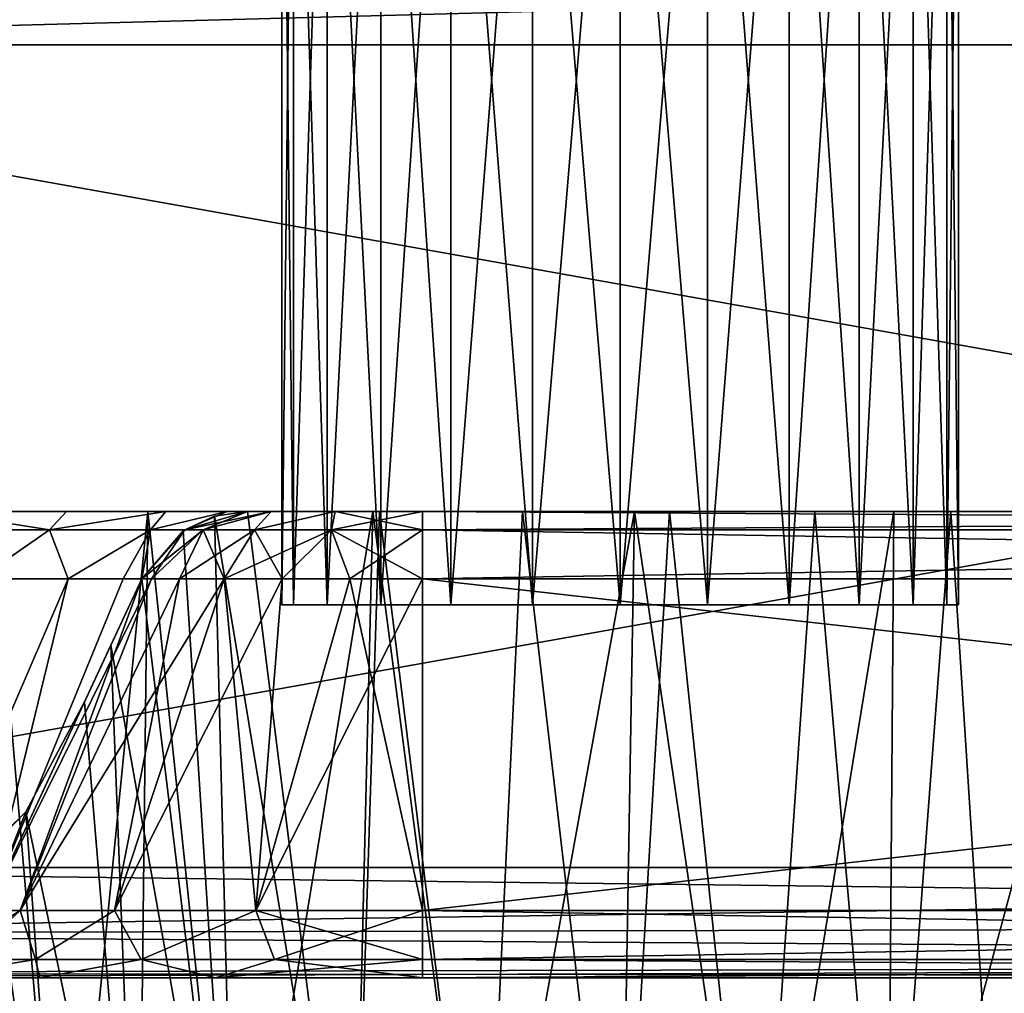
# Model space of a CAD drawing. Header units: millimetres. Extents: x -96 to 96, y -34 to 18.
# Tile 141 of 192: x 57.43 to 61.65, y -32.07 to -27.89. Entities that reach past the tile are written whole.
import ezdxf

# ---------------------------------------------------------------- set-up
doc = ezdxf.new("R2010")
doc.units = ezdxf.units.MM
doc.header["$LTSCALE"] = 65.185185
for name, color, linetype in [('102', 7, 'CONTINUOUS'), ('103', 7, 'CONTINUOUS'), ('146', 7, 'CONTINUOUS'), ('147', 7, 'CONTINUOUS'), ('182', 7, 'CONTINUOUS'), ('193', 7, 'CONTINUOUS'), ('215', 7, 'CONTINUOUS'), ('216', 7, 'CONTINUOUS'), ('217', 7, 'CONTINUOUS'), ('218', 7, 'CONTINUOUS'), ('222', 7, 'CONTINUOUS'), ('223', 7, 'CONTINUOUS'), ('224', 7, 'CONTINUOUS'), ('225', 7, 'CONTINUOUS'), ('238', 7, 'CONTINUOUS'), ('239', 7, 'CONTINUOUS'), ('265', 7, 'CONTINUOUS'), ('266', 7, 'CONTINUOUS'), ('292', 7, 'CONTINUOUS'), ('293', 7, 'CONTINUOUS'), ('294', 7, 'CONTINUOUS'), ('295', 7, 'CONTINUOUS'), ('299', 7, 'CONTINUOUS'), ('300', 7, 'CONTINUOUS'), ('301', 7, 'CONTINUOUS'), ('652', 7, 'CONTINUOUS'), ('653', 7, 'CONTINUOUS'), ('81', 7, 'CONTINUOUS'), ('82', 7, 'CONTINUOUS'), ('86', 7, 'CONTINUOUS'), ('87', 7, 'CONTINUOUS')]:
    doc.layers.add(name, color=color, linetype=linetype)

msp = doc.modelspace()

# ---------------------------------------------------------------- linework, layer by layer
at = {"layer": '102', "color": 7, "linetype": 'Continuous'}
for points in [[(74, -31.5262, -23.2618), (54.25, -31.5262, -23.2618), (74, -28, -23.4466), (74, -31.5262, -23.2618)], [(54.25, -31.5262, -23.2618), (54.25, -28, -23.4466), (74, -28, -23.4466), (54.25, -31.5262, -23.2618)]]:
    msp.add_3dface(points, dxfattribs=at)
at = {"layer": '103', "color": 7, "linetype": 'Continuous'}
for points in [[(54.25, -28, -23.4466), (54.25, -27.4738, -23.419), (74, -27.4738, -23.419), (54.25, -28, -23.4466)], [(74, -28, -23.4466), (54.25, -28, -23.4466), (74, -27.4738, -23.419), (74, -28, -23.4466)]]:
    msp.add_3dface(points, dxfattribs=at)
at = {"layer": '146', "color": 7, "linetype": 'Continuous'}
for points in [[(74, -31.5262, 23.2618), (54.25, -28, 23.4466), (54.25, -31.5262, 23.2618), (74, -31.5262, 23.2618)], [(74, -31.5262, 23.2618), (74, -28, 23.4466), (54.25, -28, 23.4466), (74, -31.5262, 23.2618)]]:
    msp.add_3dface(points, dxfattribs=at)
at = {"layer": '147', "color": 7, "linetype": 'Continuous'}
for points in [[(74, -28, 23.4466), (74, -27.4738, 23.419), (54.25, -27.4738, 23.419), (74, -28, 23.4466)], [(54.25, -28, 23.4466), (74, -28, 23.4466), (54.25, -27.4738, 23.419), (54.25, -28, 23.4466)]]:
    msp.add_3dface(points, dxfattribs=at)
at = {"layer": '182', "color": 7, "linetype": 'Continuous'}
for points in [[(54.25, -31.5262, -23.2618), (74, -31.5262, -23.2618), (74, -31.765, -23.1865), (54.25, -31.5262, -23.2618)], [(54.25, -31.8106, -23.1543), (54.25, -31.5262, -23.2618), (74, -31.765, -23.1865), (54.25, -31.8106, -23.1543)], [(74, -31.9374, -23.0046), (54.25, -31.8106, -23.1543), (74, -31.765, -23.1865), (74, -31.9374, -23.0046)], [(54.25, -31.9802, -22.9019), (54.25, -31.8106, -23.1543), (74, -31.9374, -23.0046), (54.25, -31.9802, -22.9019)], [(74, -32, -22.7624), (54.25, -31.9802, -22.9019), (74, -31.9374, -23.0046), (74, -32, -22.7624)], [(74, -32, -22.7624), (54.7534, -32, -22.7624), (54.25, -31.9802, -22.9019), (74, -32, -22.7624)]]:
    msp.add_3dface(points, dxfattribs=at)
at = {"layer": '193', "color": 7, "linetype": 'Continuous'}
for points in [[(74, -31.5262, 23.2618), (54.25, -31.5262, 23.2618), (54.25, -31.8106, 23.1543), (74, -31.5262, 23.2618)], [(74, -31.5262, 23.2618), (54.25, -31.8106, 23.1543), (74, -31.765, 23.1865), (74, -31.5262, 23.2618)], [(74, -31.765, 23.1865), (54.25, -31.8106, 23.1543), (74, -31.9374, 23.0046), (74, -31.765, 23.1865)], [(54.25, -31.8106, 23.1543), (54.25, -31.9802, 22.9019), (74, -31.9374, 23.0046), (54.25, -31.8106, 23.1543)], [(54.25, -31.9802, 22.9019), (54.75, -32, 22.7624), (74, -31.9374, 23.0046), (54.25, -31.9802, 22.9019)], [(54.75, -32, 22.7624), (54.7534, -32, 22.7624), (74, -31.9374, 23.0046), (54.75, -32, 22.7624)], [(54.7534, -32, 22.7624), (74, -32, 22.7624), (74, -31.9374, 23.0046), (54.7534, -32, 22.7624)]]:
    msp.add_3dface(points, dxfattribs=at)
at = {"layer": '215', "color": 7, "linetype": 'Continuous'}
for points in [[(57.4525, -31.2882, 14.2633), (57.704, -30.817, 14.7466), (57.287, -31.7113, 14.7466), (57.4525, -31.2882, 14.2633)], [(57.0216, -31.7113, 13.4122), (57.4525, -31.2882, 14.2633), (57.287, -31.7113, 14.7466), (57.0216, -31.7113, 13.4122)], [(57.304, -31.4389, 13.8618), (57.4525, -31.2882, 14.2633), (57.0216, -31.7113, 13.4122), (57.304, -31.4389, 13.8618)]]:
    msp.add_3dface(points, dxfattribs=at)
at = {"layer": '216', "color": 7, "linetype": 'Continuous'}
for points in [[(57.287, -31.7113, 14.7466), (57.9504, -30.2887, 15.0952), (57.9504, -30.2887, 18.3417), (57.287, -31.7113, 14.7466)], [(57.8174, -30.5739, 14.9187), (57.9504, -30.2887, 15.0952), (57.287, -31.7113, 14.7466), (57.8174, -30.5739, 14.9187)], [(57.287, -31.7113, 18.3417), (57.287, -31.7113, 14.7466), (57.9504, -30.2887, 18.3417), (57.287, -31.7113, 18.3417)], [(57.704, -30.817, 14.7466), (57.8174, -30.5739, 14.9187), (57.287, -31.7113, 14.7466), (57.704, -30.817, 14.7466)]]:
    msp.add_3dface(points, dxfattribs=at)
at = {"layer": '217', "color": 7, "linetype": 'Continuous'}
for points in [[(57.429, -31.7113, 19.0556), (57.287, -31.7113, 18.3417), (57.9913, -30.2887, 18.6528), (57.429, -31.7113, 19.0556)], [(57.287, -31.7113, 18.3417), (57.9504, -30.2887, 18.3417), (57.9913, -30.2887, 18.6528), (57.287, -31.7113, 18.3417)], [(58.1114, -30.2887, 18.9427), (57.429, -31.7113, 19.0556), (57.9913, -30.2887, 18.6528), (58.1114, -30.2887, 18.9427)], [(58.3024, -30.2887, 19.1917), (57.429, -31.7113, 19.0556), (58.1114, -30.2887, 18.9427), (58.3024, -30.2887, 19.1917)], [(57.8333, -31.7113, 19.6608), (57.429, -31.7113, 19.0556), (58.3024, -30.2887, 19.1917), (57.8333, -31.7113, 19.6608)], [(58.5514, -30.2887, 19.3827), (57.8333, -31.7113, 19.6608), (58.3024, -30.2887, 19.1917), (58.5514, -30.2887, 19.3827)], [(58.4385, -31.7113, 20.0651), (57.8333, -31.7113, 19.6608), (58.5514, -30.2887, 19.3827), (58.4385, -31.7113, 20.0651)], [(58.8413, -30.2887, 19.5028), (58.4385, -31.7113, 20.0651), (58.5514, -30.2887, 19.3827), (58.8413, -30.2887, 19.5028)], [(59.1524, -30.2887, 19.5437), (58.4385, -31.7113, 20.0651), (58.8413, -30.2887, 19.5028), (59.1524, -30.2887, 19.5437)], [(59.1524, -31.7113, 20.2071), (58.4385, -31.7113, 20.0651), (59.1524, -30.2887, 19.5437), (59.1524, -31.7113, 20.2071)]]:
    msp.add_3dface(points, dxfattribs=at)
at = {"layer": '218', "color": 7, "linetype": 'Continuous'}
for points in [[(71.8417, -31.7113, 20.2071), (59.1524, -31.7113, 20.2071), (71.8417, -30.2887, 19.5437), (71.8417, -31.7113, 20.2071)], [(59.1524, -31.7113, 20.2071), (59.1524, -30.2887, 19.5437), (71.8417, -30.2887, 19.5437), (59.1524, -31.7113, 20.2071)]]:
    msp.add_3dface(points, dxfattribs=at)
at = {"layer": '222', "color": 7, "linetype": 'Continuous'}
for points in [[(59.1524, -31.7113, -20.2071), (71.8417, -31.7113, -20.2071), (59.1524, -30.2887, -19.5437), (59.1524, -31.7113, -20.2071)], [(71.8417, -31.7113, -20.2071), (71.8417, -30.2887, -19.5437), (59.1524, -30.2887, -19.5437), (71.8417, -31.7113, -20.2071)]]:
    msp.add_3dface(points, dxfattribs=at)
at = {"layer": '223', "color": 7, "linetype": 'Continuous'}
for points in [[(57.287, -31.7113, -18.3417), (57.429, -31.7113, -19.0556), (57.9504, -30.2887, -18.3417), (57.287, -31.7113, -18.3417)], [(57.9913, -30.2887, -18.6528), (57.429, -31.7113, -19.0556), (58.1114, -30.2887, -18.9427), (57.9913, -30.2887, -18.6528)], [(57.9504, -30.2887, -18.3417), (57.429, -31.7113, -19.0556), (57.9913, -30.2887, -18.6528), (57.9504, -30.2887, -18.3417)], [(57.429, -31.7113, -19.0556), (57.8333, -31.7113, -19.6608), (58.1114, -30.2887, -18.9427), (57.429, -31.7113, -19.0556)], [(58.1114, -30.2887, -18.9427), (57.8333, -31.7113, -19.6608), (58.3024, -30.2887, -19.1917), (58.1114, -30.2887, -18.9427)], [(57.8333, -31.7113, -19.6608), (58.4385, -31.7113, -20.0651), (58.3024, -30.2887, -19.1917), (57.8333, -31.7113, -19.6608)], [(58.3024, -30.2887, -19.1917), (58.4385, -31.7113, -20.0651), (58.5514, -30.2887, -19.3827), (58.3024, -30.2887, -19.1917)], [(58.5514, -30.2887, -19.3827), (58.4385, -31.7113, -20.0651), (58.8413, -30.2887, -19.5028), (58.5514, -30.2887, -19.3827)], [(58.4385, -31.7113, -20.0651), (59.1524, -31.7113, -20.2071), (58.8413, -30.2887, -19.5028), (58.4385, -31.7113, -20.0651)], [(59.1524, -31.7113, -20.2071), (59.1524, -30.2887, -19.5437), (58.8413, -30.2887, -19.5028), (59.1524, -31.7113, -20.2071)]]:
    msp.add_3dface(points, dxfattribs=at)
at = {"layer": '224', "color": 7, "linetype": 'Continuous'}
for points in [[(57.287, -31.7113, -18.3417), (57.9504, -30.2887, -18.3417), (57.9504, -30.2887, -14.7466), (57.287, -31.7113, -18.3417)], [(57.287, -31.7113, -14.7466), (57.287, -31.7113, -18.3417), (57.9504, -30.2887, -14.7466), (57.287, -31.7113, -14.7466)]]:
    msp.add_3dface(points, dxfattribs=at)
at = {"layer": '225', "color": 7, "linetype": 'Continuous'}
for points in [[(57.2509, -30.2887, -12.4407), (57.0216, -31.7113, -13.4122), (57.6344, -30.2887, -13.1583), (57.2509, -30.2887, -12.4407)], [(57.0216, -31.7113, -13.4122), (57.287, -31.7113, -14.7466), (57.6344, -30.2887, -13.1583), (57.0216, -31.7113, -13.4122)], [(57.6344, -30.2887, -13.1583), (57.287, -31.7113, -14.7466), (57.8706, -30.2887, -13.9369), (57.6344, -30.2887, -13.1583)], [(57.287, -31.7113, -14.7466), (57.9504, -30.2887, -14.7466), (57.8706, -30.2887, -13.9369), (57.287, -31.7113, -14.7466)]]:
    msp.add_3dface(points, dxfattribs=at)
at = {"layer": '238', "color": 7, "linetype": 'Continuous'}
for points in [[(59.1524, -31.7113, 20.2071), (71.8417, -31.9217, 20.3916), (59.1524, -31.9217, 20.3916), (59.1524, -31.7113, 20.2071)], [(59.1524, -31.7113, 20.2071), (71.8417, -31.7113, 20.2071), (71.8417, -31.9217, 20.3916), (59.1524, -31.7113, 20.2071)], [(71.8417, -32, 20.6603), (59.1524, -32, 20.6603), (59.1524, -31.9217, 20.3916), (71.8417, -32, 20.6603)], [(71.8417, -31.9217, 20.3916), (71.8417, -32, 20.6603), (59.1524, -31.9217, 20.3916), (71.8417, -31.9217, 20.3916)]]:
    msp.add_3dface(points, dxfattribs=at)
at = {"layer": '239', "color": 7, "linetype": 'Continuous'}
for points in [[(57.287, -31.7113, 18.3417), (57.429, -31.7113, 19.0556), (57.1025, -31.9217, 18.3417), (57.287, -31.7113, 18.3417)], [(57.429, -31.7113, 19.0556), (57.2028, -31.9217, 18.9752), (57.1025, -31.9217, 18.3417), (57.429, -31.7113, 19.0556)], [(57.429, -31.7113, 19.0556), (57.494, -31.9217, 19.5466), (57.2028, -31.9217, 18.9752), (57.429, -31.7113, 19.0556)], [(57.429, -31.7113, 19.0556), (57.8333, -31.7113, 19.6608), (57.494, -31.9217, 19.5466), (57.429, -31.7113, 19.0556)], [(57.8333, -31.7113, 19.6608), (57.9475, -31.9217, 20.0001), (57.494, -31.9217, 19.5466), (57.8333, -31.7113, 19.6608)], [(57.8333, -31.7113, 19.6608), (58.4385, -31.7113, 20.0651), (57.9475, -31.9217, 20.0001), (57.8333, -31.7113, 19.6608)], [(58.4385, -31.7113, 20.0651), (58.5189, -31.9217, 20.2913), (57.9475, -31.9217, 20.0001), (58.4385, -31.7113, 20.0651)], [(58.4385, -31.7113, 20.0651), (59.1524, -31.7113, 20.2071), (58.5189, -31.9217, 20.2913), (58.4385, -31.7113, 20.0651)], [(59.1524, -31.7113, 20.2071), (59.1524, -31.9217, 20.3916), (58.5189, -31.9217, 20.2913), (59.1524, -31.7113, 20.2071)], [(57.494, -31.9217, 19.5466), (57.0103, -32, 19.2289), (57.2028, -31.9217, 18.9752), (57.494, -31.9217, 19.5466)], [(57.5129, -32, 19.9812), (57.0103, -32, 19.2289), (57.494, -31.9217, 19.5466), (57.5129, -32, 19.9812)], [(57.9475, -31.9217, 20.0001), (57.5129, -32, 19.9812), (57.494, -31.9217, 19.5466), (57.9475, -31.9217, 20.0001)], [(58.2652, -32, 20.4838), (57.5129, -32, 19.9812), (57.9475, -31.9217, 20.0001), (58.2652, -32, 20.4838)], [(58.5189, -31.9217, 20.2913), (58.2652, -32, 20.4838), (57.9475, -31.9217, 20.0001), (58.5189, -31.9217, 20.2913)], [(59.1524, -32, 20.6603), (58.2652, -32, 20.4838), (59.1524, -31.9217, 20.3916), (59.1524, -32, 20.6603)], [(59.1524, -31.9217, 20.3916), (58.2652, -32, 20.4838), (58.5189, -31.9217, 20.2913), (59.1524, -31.9217, 20.3916)]]:
    msp.add_3dface(points, dxfattribs=at)
at = {"layer": '265', "color": 7, "linetype": 'Continuous'}
for points in [[(57.429, -31.7113, -19.0556), (57.287, -31.7113, -18.3417), (57.2028, -31.9217, -18.9752), (57.429, -31.7113, -19.0556)], [(57.429, -31.7113, -19.0556), (57.2028, -31.9217, -18.9752), (57.494, -31.9217, -19.5466), (57.429, -31.7113, -19.0556)], [(57.8333, -31.7113, -19.6608), (57.429, -31.7113, -19.0556), (57.494, -31.9217, -19.5466), (57.8333, -31.7113, -19.6608)], [(57.8333, -31.7113, -19.6608), (57.494, -31.9217, -19.5466), (57.9475, -31.9217, -20.0001), (57.8333, -31.7113, -19.6608)], [(58.4385, -31.7113, -20.0651), (57.8333, -31.7113, -19.6608), (57.9475, -31.9217, -20.0001), (58.4385, -31.7113, -20.0651)], [(58.4385, -31.7113, -20.0651), (57.9475, -31.9217, -20.0001), (58.5189, -31.9217, -20.2913), (58.4385, -31.7113, -20.0651)], [(58.4385, -31.7113, -20.0651), (58.5189, -31.9217, -20.2913), (59.1524, -31.9217, -20.3916), (58.4385, -31.7113, -20.0651)], [(59.1524, -31.7113, -20.2071), (58.4385, -31.7113, -20.0651), (59.1524, -31.9217, -20.3916), (59.1524, -31.7113, -20.2071)], [(57.0103, -32, -19.2289), (57.5129, -32, -19.9812), (57.494, -31.9217, -19.5466), (57.0103, -32, -19.2289)], [(57.2028, -31.9217, -18.9752), (57.0103, -32, -19.2289), (57.494, -31.9217, -19.5466), (57.2028, -31.9217, -18.9752)], [(57.494, -31.9217, -19.5466), (57.5129, -32, -19.9812), (57.9475, -31.9217, -20.0001), (57.494, -31.9217, -19.5466)], [(57.5129, -32, -19.9812), (58.2652, -32, -20.4838), (57.9475, -31.9217, -20.0001), (57.5129, -32, -19.9812)], [(57.9475, -31.9217, -20.0001), (58.2652, -32, -20.4838), (58.5189, -31.9217, -20.2913), (57.9475, -31.9217, -20.0001)], [(58.2652, -32, -20.4838), (59.1524, -32, -20.6603), (58.5189, -31.9217, -20.2913), (58.2652, -32, -20.4838)], [(58.5189, -31.9217, -20.2913), (59.1524, -32, -20.6603), (59.1524, -31.9217, -20.3916), (58.5189, -31.9217, -20.2913)]]:
    msp.add_3dface(points, dxfattribs=at)
at = {"layer": '266', "color": 7, "linetype": 'Continuous'}
for points in [[(71.8417, -31.7113, -20.2071), (59.1524, -31.9217, -20.3916), (71.8417, -31.9217, -20.3916), (71.8417, -31.7113, -20.2071)], [(71.8417, -31.7113, -20.2071), (59.1524, -31.7113, -20.2071), (59.1524, -31.9217, -20.3916), (71.8417, -31.7113, -20.2071)], [(59.1524, -32, -20.6603), (71.8417, -32, -20.6603), (71.8417, -31.9217, -20.3916), (59.1524, -32, -20.6603)], [(59.1524, -31.9217, -20.3916), (59.1524, -32, -20.6603), (71.8417, -31.9217, -20.3916), (59.1524, -31.9217, -20.3916)]]:
    msp.add_3dface(points, dxfattribs=at)
at = {"layer": '292', "color": 7, "linetype": 'Continuous'}
for points in [[(57.5541, -30.0783, -12.5791), (57.0552, -30, -11.4914), (56.8652, -30.0783, -11.6813), (57.5541, -30.0783, -12.5791)], [(57.6277, -30, -12.189), (57.0552, -30, -11.4914), (57.5541, -30.0783, -12.5791), (57.6277, -30, -12.189)], [(58.0531, -30, -12.985), (57.6277, -30, -12.189), (57.5541, -30.0783, -12.5791), (58.0531, -30, -12.985)], [(57.9872, -30.0783, -13.6246), (58.0531, -30, -12.985), (57.5541, -30.0783, -12.5791), (57.9872, -30.0783, -13.6246)], [(58.3151, -30, -13.8486), (58.0531, -30, -12.985), (57.9872, -30.0783, -13.6246), (58.3151, -30, -13.8486)], [(58.1349, -30.0783, -14.7466), (58.3151, -30, -13.8486), (57.9872, -30.0783, -13.6246), (58.1349, -30.0783, -14.7466)], [(58.4035, -30, -14.7466), (58.3151, -30, -13.8486), (58.1349, -30.0783, -14.7466), (58.4035, -30, -14.7466)], [(57.2509, -30.2887, -12.4407), (57.5541, -30.0783, -12.5791), (56.8652, -30.0783, -11.6813), (57.2509, -30.2887, -12.4407)], [(57.2509, -30.2887, -12.4407), (57.6344, -30.2887, -13.1583), (57.5541, -30.0783, -12.5791), (57.2509, -30.2887, -12.4407)], [(57.6344, -30.2887, -13.1583), (57.9872, -30.0783, -13.6246), (57.5541, -30.0783, -12.5791), (57.6344, -30.2887, -13.1583)], [(57.6344, -30.2887, -13.1583), (57.8706, -30.2887, -13.9369), (57.9872, -30.0783, -13.6246), (57.6344, -30.2887, -13.1583)], [(57.8706, -30.2887, -13.9369), (57.9504, -30.2887, -14.7466), (57.9872, -30.0783, -13.6246), (57.8706, -30.2887, -13.9369)], [(57.9504, -30.2887, -14.7466), (58.1349, -30.0783, -14.7466), (57.9872, -30.0783, -13.6246), (57.9504, -30.2887, -14.7466)]]:
    msp.add_3dface(points, dxfattribs=at)
at = {"layer": '293', "color": 7, "linetype": 'Continuous'}
for points in [[(58.4035, -30, -18.3417), (58.4035, -30, -14.7466), (58.1349, -30.0783, -14.7466), (58.4035, -30, -18.3417)], [(58.4035, -30, -18.3417), (58.1349, -30.0783, -14.7466), (58.1349, -30.0783, -18.3417), (58.4035, -30, -18.3417)], [(57.9504, -30.2887, -14.7466), (57.9504, -30.2887, -18.3417), (58.1349, -30.0783, -18.3417), (57.9504, -30.2887, -14.7466)], [(58.1349, -30.0783, -14.7466), (57.9504, -30.2887, -14.7466), (58.1349, -30.0783, -18.3417), (58.1349, -30.0783, -14.7466)]]:
    msp.add_3dface(points, dxfattribs=at)
at = {"layer": '294', "color": 7, "linetype": 'Continuous'}
for points in [[(58.4035, -30, -18.3417), (58.1349, -30.0783, -18.3417), (58.2123, -30.0783, -18.7311), (58.4035, -30, -18.3417)], [(58.5038, -30, -18.7161), (58.4035, -30, -18.3417), (58.2123, -30.0783, -18.7311), (58.5038, -30, -18.7161)], [(58.4329, -30.0783, -19.0612), (58.5038, -30, -18.7161), (58.2123, -30.0783, -18.7311), (58.4329, -30.0783, -19.0612)], [(58.778, -30, -18.9903), (58.5038, -30, -18.7161), (58.4329, -30.0783, -19.0612), (58.778, -30, -18.9903)], [(58.763, -30.0783, -19.2818), (58.778, -30, -18.9903), (58.4329, -30.0783, -19.0612), (58.763, -30.0783, -19.2818)], [(59.1524, -30.0783, -19.3592), (58.778, -30, -18.9903), (58.763, -30.0783, -19.2818), (59.1524, -30.0783, -19.3592)], [(59.1524, -30, -19.0906), (58.778, -30, -18.9903), (59.1524, -30.0783, -19.3592), (59.1524, -30, -19.0906)], [(57.9504, -30.2887, -18.3417), (57.9913, -30.2887, -18.6528), (58.1349, -30.0783, -18.3417), (57.9504, -30.2887, -18.3417)], [(57.9913, -30.2887, -18.6528), (58.1114, -30.2887, -18.9427), (58.2123, -30.0783, -18.7311), (57.9913, -30.2887, -18.6528)], [(58.1349, -30.0783, -18.3417), (57.9913, -30.2887, -18.6528), (58.2123, -30.0783, -18.7311), (58.1349, -30.0783, -18.3417)], [(58.1114, -30.2887, -18.9427), (58.3024, -30.2887, -19.1917), (58.2123, -30.0783, -18.7311), (58.1114, -30.2887, -18.9427)], [(58.3024, -30.2887, -19.1917), (58.4329, -30.0783, -19.0612), (58.2123, -30.0783, -18.7311), (58.3024, -30.2887, -19.1917)], [(58.3024, -30.2887, -19.1917), (58.5514, -30.2887, -19.3827), (58.4329, -30.0783, -19.0612), (58.3024, -30.2887, -19.1917)], [(58.5514, -30.2887, -19.3827), (58.763, -30.0783, -19.2818), (58.4329, -30.0783, -19.0612), (58.5514, -30.2887, -19.3827)], [(58.5514, -30.2887, -19.3827), (58.8413, -30.2887, -19.5028), (58.763, -30.0783, -19.2818), (58.5514, -30.2887, -19.3827)], [(58.8413, -30.2887, -19.5028), (59.1524, -30.2887, -19.5437), (58.763, -30.0783, -19.2818), (58.8413, -30.2887, -19.5028)], [(59.1524, -30.2887, -19.5437), (59.1524, -30.0783, -19.3592), (58.763, -30.0783, -19.2818), (59.1524, -30.2887, -19.5437)]]:
    msp.add_3dface(points, dxfattribs=at)
at = {"layer": '295', "color": 7, "linetype": 'Continuous'}
for points in [[(71.8417, -30, -19.0906), (59.1524, -30, -19.0906), (59.1524, -30.0783, -19.3592), (71.8417, -30, -19.0906)], [(71.8417, -30, -19.0906), (59.1524, -30.0783, -19.3592), (71.8417, -30.0783, -19.3592), (71.8417, -30, -19.0906)], [(59.1524, -30.0783, -19.3592), (59.1524, -30.2887, -19.5437), (71.8417, -30.0783, -19.3592), (59.1524, -30.0783, -19.3592)], [(59.1524, -30.2887, -19.5437), (71.8417, -30.2887, -19.5437), (71.8417, -30.0783, -19.3592), (59.1524, -30.2887, -19.5437)]]:
    msp.add_3dface(points, dxfattribs=at)
at = {"layer": '299', "color": 7, "linetype": 'Continuous'}
for points in [[(59.1524, -30, 19.0906), (71.8417, -30.0783, 19.3592), (59.1524, -30.0783, 19.3592), (59.1524, -30, 19.0906)], [(59.1524, -30, 19.0906), (71.8417, -30, 19.0906), (71.8417, -30.0783, 19.3592), (59.1524, -30, 19.0906)], [(71.8417, -30.0783, 19.3592), (71.8417, -30.2887, 19.5437), (59.1524, -30.0783, 19.3592), (71.8417, -30.0783, 19.3592)], [(71.8417, -30.2887, 19.5437), (59.1524, -30.2887, 19.5437), (59.1524, -30.0783, 19.3592), (71.8417, -30.2887, 19.5437)]]:
    msp.add_3dface(points, dxfattribs=at)
at = {"layer": '300', "color": 7, "linetype": 'Continuous'}
for points in [[(58.4035, -30, 18.3417), (58.5038, -30, 18.7161), (58.1349, -30.0783, 18.3417), (58.4035, -30, 18.3417)], [(58.1349, -30.0783, 18.3417), (58.5038, -30, 18.7161), (58.2123, -30.0783, 18.7311), (58.1349, -30.0783, 18.3417)], [(58.2123, -30.0783, 18.7311), (58.5038, -30, 18.7161), (58.4329, -30.0783, 19.0612), (58.2123, -30.0783, 18.7311)], [(58.4329, -30.0783, 19.0612), (58.778, -30, 18.9903), (58.763, -30.0783, 19.2818), (58.4329, -30.0783, 19.0612)], [(58.5038, -30, 18.7161), (58.778, -30, 18.9903), (58.4329, -30.0783, 19.0612), (58.5038, -30, 18.7161)], [(59.1524, -30, 19.0906), (59.1524, -30.0783, 19.3592), (58.763, -30.0783, 19.2818), (59.1524, -30, 19.0906)], [(58.778, -30, 18.9903), (59.1524, -30, 19.0906), (58.763, -30.0783, 19.2818), (58.778, -30, 18.9903)], [(57.9504, -30.2887, 18.3417), (58.1349, -30.0783, 18.3417), (58.2123, -30.0783, 18.7311), (57.9504, -30.2887, 18.3417)], [(57.9913, -30.2887, 18.6528), (57.9504, -30.2887, 18.3417), (58.2123, -30.0783, 18.7311), (57.9913, -30.2887, 18.6528)], [(58.1114, -30.2887, 18.9427), (57.9913, -30.2887, 18.6528), (58.2123, -30.0783, 18.7311), (58.1114, -30.2887, 18.9427)], [(58.1114, -30.2887, 18.9427), (58.2123, -30.0783, 18.7311), (58.4329, -30.0783, 19.0612), (58.1114, -30.2887, 18.9427)], [(58.3024, -30.2887, 19.1917), (58.1114, -30.2887, 18.9427), (58.4329, -30.0783, 19.0612), (58.3024, -30.2887, 19.1917)], [(58.3024, -30.2887, 19.1917), (58.4329, -30.0783, 19.0612), (58.763, -30.0783, 19.2818), (58.3024, -30.2887, 19.1917)], [(58.5514, -30.2887, 19.3827), (58.3024, -30.2887, 19.1917), (58.763, -30.0783, 19.2818), (58.5514, -30.2887, 19.3827)], [(58.8413, -30.2887, 19.5028), (58.5514, -30.2887, 19.3827), (58.763, -30.0783, 19.2818), (58.8413, -30.2887, 19.5028)], [(59.1524, -30.0783, 19.3592), (58.8413, -30.2887, 19.5028), (58.763, -30.0783, 19.2818), (59.1524, -30.0783, 19.3592)], [(59.1524, -30.2887, 19.5437), (58.8413, -30.2887, 19.5028), (59.1524, -30.0783, 19.3592), (59.1524, -30.2887, 19.5437)]]:
    msp.add_3dface(points, dxfattribs=at)
at = {"layer": '301', "color": 7, "linetype": 'Continuous'}
for points in [[(58.2619, -30.0205, 15.3891), (58.4035, -30, 15.4881), (58.1349, -30.0783, 18.3417), (58.2619, -30.0205, 15.3891)], [(58.4035, -30, 15.4881), (58.4035, -30, 18.3417), (58.1349, -30.0783, 18.3417), (58.4035, -30, 15.4881)], [(58.1276, -30.083, 15.2783), (58.2619, -30.0205, 15.3891), (58.1349, -30.0783, 18.3417), (58.1276, -30.083, 15.2783)], [(57.9504, -30.2887, 18.3417), (58.1276, -30.083, 15.2783), (58.1349, -30.0783, 18.3417), (57.9504, -30.2887, 18.3417)], [(57.9504, -30.2887, 15.0952), (58.1276, -30.083, 15.2783), (57.9504, -30.2887, 18.3417), (57.9504, -30.2887, 15.0952)]]:
    msp.add_3dface(points, dxfattribs=at)
at = {"layer": '652', "color": 253, "linetype": 'Continuous', "true_color": 0x999999}
for points in [[(58.5994, -30.4, 12.6247), (58.55, -30.4, 13), (58.5994, -25.9, 12.6247), (58.5994, -30.4, 12.6247)], [(58.5994, -25.9, 12.6247), (58.55, -30.4, 13), (58.55, -25.9, 13), (58.5994, -25.9, 12.6247)], [(58.7443, -30.4, 12.275), (58.5994, -30.4, 12.6247), (58.7443, -25.9, 12.275), (58.7443, -30.4, 12.275)], [(58.7443, -25.9, 12.275), (58.5994, -30.4, 12.6247), (58.5994, -25.9, 12.6247), (58.7443, -25.9, 12.275)], [(58.9747, -30.4, 11.9747), (58.7443, -30.4, 12.275), (58.9747, -25.9, 11.9747), (58.9747, -30.4, 11.9747)], [(58.9747, -25.9, 11.9747), (58.7443, -30.4, 12.275), (58.7443, -25.9, 12.275), (58.9747, -25.9, 11.9747)], [(59.275, -25.9, 11.7443), (58.9747, -30.4, 11.9747), (58.9747, -25.9, 11.9747), (59.275, -25.9, 11.7443)], [(59.275, -30.4, 11.7443), (58.9747, -30.4, 11.9747), (59.275, -25.9, 11.7443), (59.275, -30.4, 11.7443)], [(59.6247, -25.9, 11.5994), (59.275, -30.4, 11.7443), (59.275, -25.9, 11.7443), (59.6247, -25.9, 11.5994)], [(59.6247, -30.4, 11.5994), (59.275, -30.4, 11.7443), (59.6247, -25.9, 11.5994), (59.6247, -30.4, 11.5994)], [(60, -25.9, 11.55), (59.6247, -30.4, 11.5994), (59.6247, -25.9, 11.5994), (60, -25.9, 11.55)], [(60, -30.4, 11.55), (59.6247, -30.4, 11.5994), (60, -25.9, 11.55), (60, -30.4, 11.55)], [(60.3753, -25.9, 11.5994), (60, -30.4, 11.55), (60, -25.9, 11.55), (60.3753, -25.9, 11.5994)], [(60.3753, -30.4, 11.5994), (60, -30.4, 11.55), (60.3753, -25.9, 11.5994), (60.3753, -30.4, 11.5994)], [(60.725, -25.9, 11.7443), (60.3753, -30.4, 11.5994), (60.3753, -25.9, 11.5994), (60.725, -25.9, 11.7443)], [(60.725, -30.4, 11.7443), (60.3753, -30.4, 11.5994), (60.725, -25.9, 11.7443), (60.725, -30.4, 11.7443)], [(61.0253, -30.4, 11.9747), (60.725, -30.4, 11.7443), (61.0253, -25.9, 11.9747), (61.0253, -30.4, 11.9747)], [(61.0253, -25.9, 11.9747), (60.725, -30.4, 11.7443), (60.725, -25.9, 11.7443), (61.0253, -25.9, 11.9747)], [(61.2557, -30.4, 12.275), (61.0253, -30.4, 11.9747), (61.2557, -25.9, 12.275), (61.2557, -30.4, 12.275)], [(61.2557, -25.9, 12.275), (61.0253, -30.4, 11.9747), (61.0253, -25.9, 11.9747), (61.2557, -25.9, 12.275)], [(61.4006, -30.4, 12.6247), (61.2557, -30.4, 12.275), (61.4006, -25.9, 12.6247), (61.4006, -30.4, 12.6247)], [(61.4006, -25.9, 12.6247), (61.2557, -30.4, 12.275), (61.2557, -25.9, 12.275), (61.4006, -25.9, 12.6247)], [(61.45, -30.4, 13), (61.4006, -30.4, 12.6247), (61.45, -25.9, 13), (61.45, -30.4, 13)], [(61.45, -25.9, 13), (61.4006, -30.4, 12.6247), (61.4006, -25.9, 12.6247), (61.45, -25.9, 13)]]:
    msp.add_3dface(points, dxfattribs=at)
at = {"layer": '653', "color": 253, "linetype": 'Continuous', "true_color": 0x999999}
for points in [[(58.55, -25.9, 13), (58.55, -30.4, 13), (58.5994, -30.4, 13.3753), (58.55, -25.9, 13)], [(58.55, -25.9, 13), (58.5994, -30.4, 13.3753), (58.5994, -25.9, 13.3753), (58.55, -25.9, 13)], [(58.5994, -25.9, 13.3753), (58.7443, -30.4, 13.725), (58.7443, -25.9, 13.725), (58.5994, -25.9, 13.3753)], [(58.5994, -30.4, 13.3753), (58.7443, -30.4, 13.725), (58.5994, -25.9, 13.3753), (58.5994, -30.4, 13.3753)], [(58.7443, -30.4, 13.725), (58.9747, -30.4, 14.0253), (58.7443, -25.9, 13.725), (58.7443, -30.4, 13.725)], [(58.7443, -25.9, 13.725), (58.9747, -30.4, 14.0253), (58.9747, -25.9, 14.0253), (58.7443, -25.9, 13.725)], [(58.9747, -30.4, 14.0253), (59.275, -30.4, 14.2557), (58.9747, -25.9, 14.0253), (58.9747, -30.4, 14.0253)], [(58.9747, -25.9, 14.0253), (59.275, -30.4, 14.2557), (59.275, -25.9, 14.2557), (58.9747, -25.9, 14.0253)], [(59.275, -30.4, 14.2557), (59.6247, -30.4, 14.4006), (59.275, -25.9, 14.2557), (59.275, -30.4, 14.2557)], [(59.275, -25.9, 14.2557), (59.6247, -30.4, 14.4006), (59.6247, -25.9, 14.4006), (59.275, -25.9, 14.2557)], [(59.6247, -30.4, 14.4006), (60, -30.4, 14.45), (59.6247, -25.9, 14.4006), (59.6247, -30.4, 14.4006)], [(59.6247, -25.9, 14.4006), (60, -30.4, 14.45), (60, -25.9, 14.45), (59.6247, -25.9, 14.4006)], [(60, -30.4, 14.45), (60.3753, -30.4, 14.4006), (60, -25.9, 14.45), (60, -30.4, 14.45)], [(60, -25.9, 14.45), (60.3753, -30.4, 14.4006), (60.3753, -25.9, 14.4006), (60, -25.9, 14.45)], [(60.3753, -25.9, 14.4006), (60.725, -30.4, 14.2557), (60.725, -25.9, 14.2557), (60.3753, -25.9, 14.4006)], [(60.3753, -30.4, 14.4006), (60.725, -30.4, 14.2557), (60.3753, -25.9, 14.4006), (60.3753, -30.4, 14.4006)], [(60.725, -30.4, 14.2557), (61.0253, -30.4, 14.0253), (60.725, -25.9, 14.2557), (60.725, -30.4, 14.2557)], [(60.725, -25.9, 14.2557), (61.0253, -30.4, 14.0253), (61.0253, -25.9, 14.0253), (60.725, -25.9, 14.2557)], [(61.0253, -30.4, 14.0253), (61.2557, -30.4, 13.725), (61.0253, -25.9, 14.0253), (61.0253, -30.4, 14.0253)], [(61.0253, -25.9, 14.0253), (61.2557, -30.4, 13.725), (61.2557, -25.9, 13.725), (61.0253, -25.9, 14.0253)], [(61.2557, -30.4, 13.725), (61.4006, -30.4, 13.3753), (61.2557, -25.9, 13.725), (61.2557, -30.4, 13.725)], [(61.2557, -25.9, 13.725), (61.4006, -30.4, 13.3753), (61.4006, -25.9, 13.3753), (61.2557, -25.9, 13.725)], [(61.45, -30.4, 13), (61.45, -25.9, 13), (61.4006, -25.9, 13.3753), (61.45, -30.4, 13)], [(61.4006, -30.4, 13.3753), (61.45, -30.4, 13), (61.4006, -25.9, 13.3753), (61.4006, -30.4, 13.3753)]]:
    msp.add_3dface(points, dxfattribs=at)
at = {"layer": '81', "color": 7, "linetype": 'Continuous'}
for points in [[(58.8535, -33.5872, 15.3807), (58.4035, -30, 15.4881), (58.2619, -30.0205, 15.3891), (58.8535, -33.5872, 15.3807)], [(58.9687, -30, 15.7705), (58.4035, -30, 15.4881), (58.8535, -33.5872, 15.3807), (58.9687, -30, 15.7705)], [(59.412, -33.5872, 15.5762), (58.9687, -30, 15.7705), (58.8535, -33.5872, 15.3807), (59.412, -33.5872, 15.5762)], [(59.581, -30, 15.9264), (58.9687, -30, 15.7705), (59.412, -33.5872, 15.5762), (59.581, -30, 15.9264)], [(60, -33.5872, 15.6424), (59.581, -30, 15.9264), (59.412, -33.5872, 15.5762), (60, -33.5872, 15.6424)], [(60.2124, -30, 15.9486), (59.581, -30, 15.9264), (60, -33.5872, 15.6424), (60.2124, -30, 15.9486)], [(60.588, -33.5872, 15.5762), (60.2124, -30, 15.9486), (60, -33.5872, 15.6424), (60.588, -33.5872, 15.5762)], [(60.8341, -30, 15.8361), (60.2124, -30, 15.9486), (60.588, -33.5872, 15.5762), (60.8341, -30, 15.8361)], [(61.1465, -33.5872, 15.3807), (60.8341, -30, 15.8361), (60.588, -33.5872, 15.5762), (61.1465, -33.5872, 15.3807)], [(61.4177, -30, 15.5941), (60.8341, -30, 15.8361), (61.1465, -33.5872, 15.3807), (61.4177, -30, 15.5941)], [(61.6475, -33.5872, 15.0659), (61.4177, -30, 15.5941), (61.1465, -33.5872, 15.3807), (61.6475, -33.5872, 15.0659)], [(61.9365, -30, 15.2337), (61.4177, -30, 15.5941), (61.6475, -33.5872, 15.0659), (61.9365, -30, 15.2337)], [(58.1276, -30.083, 15.2783), (58.3525, -33.5872, 15.0659), (58.2619, -30.0205, 15.3891), (58.1276, -30.083, 15.2783)], [(58.3525, -33.5872, 15.0659), (58.8535, -33.5872, 15.3807), (58.2619, -30.0205, 15.3891), (58.3525, -33.5872, 15.0659)], [(57.9504, -30.2887, 15.0952), (58.3525, -33.5872, 15.0659), (58.1276, -30.083, 15.2783), (57.9504, -30.2887, 15.0952)], [(57.8174, -30.5739, 14.9187), (58.3525, -33.5872, 15.0659), (57.9504, -30.2887, 15.0952), (57.8174, -30.5739, 14.9187)], [(57.704, -30.817, 14.7466), (57.9341, -33.5872, 14.6475), (57.8174, -30.5739, 14.9187), (57.704, -30.817, 14.7466)], [(57.9341, -33.5872, 14.6475), (58.3525, -33.5872, 15.0659), (57.8174, -30.5739, 14.9187), (57.9341, -33.5872, 14.6475)], [(57.4525, -31.2882, 14.2633), (57.9341, -33.5872, 14.6475), (57.704, -30.817, 14.7466), (57.4525, -31.2882, 14.2633)], [(57.304, -31.4389, 13.8618), (57.6193, -33.5872, 14.1465), (57.4525, -31.2882, 14.2633), (57.304, -31.4389, 13.8618)], [(57.6193, -33.5872, 14.1465), (57.9341, -33.5872, 14.6475), (57.4525, -31.2882, 14.2633), (57.6193, -33.5872, 14.1465)], [(57.4238, -33.5872, 13.588), (57.6193, -33.5872, 14.1465), (57.304, -31.4389, 13.8618), (57.4238, -33.5872, 13.588)]]:
    msp.add_3dface(points, dxfattribs=at)
at = {"layer": '82', "color": 7, "linetype": 'Continuous'}
for points in [[(57.9759, -30, 10.8454), (57.6193, -33.5872, 11.8535), (57.3118, -30, 11.77), (57.9759, -30, 10.8454)], [(57.6193, -33.5872, 11.8535), (57.4238, -33.5872, 12.412), (57.3118, -30, 11.77), (57.6193, -33.5872, 11.8535)], [(57.9341, -33.5872, 11.3525), (57.6193, -33.5872, 11.8535), (57.9759, -30, 10.8454), (57.9341, -33.5872, 11.3525)], [(58.3525, -33.5872, 10.9341), (57.9341, -33.5872, 11.3525), (57.9759, -30, 10.8454), (58.3525, -33.5872, 10.9341)], [(58.9401, -30, 10.2403), (58.3525, -33.5872, 10.9341), (57.9759, -30, 10.8454), (58.9401, -30, 10.2403)], [(58.8535, -33.5872, 10.6193), (58.3525, -33.5872, 10.9341), (58.9401, -30, 10.2403), (58.8535, -33.5872, 10.6193)], [(59.412, -33.5872, 10.4238), (58.8535, -33.5872, 10.6193), (58.9401, -30, 10.2403), (59.412, -33.5872, 10.4238)], [(60.0615, -30, 10.0444), (59.412, -33.5872, 10.4238), (58.9401, -30, 10.2403), (60.0615, -30, 10.0444)], [(60, -33.5872, 10.3576), (59.412, -33.5872, 10.4238), (60.0615, -30, 10.0444), (60, -33.5872, 10.3576)], [(60.588, -33.5872, 10.4238), (60, -33.5872, 10.3576), (60.0615, -30, 10.0444), (60.588, -33.5872, 10.4238)], [(61.1738, -30, 10.2868), (60.588, -33.5872, 10.4238), (60.0615, -30, 10.0444), (61.1738, -30, 10.2868)], [(61.1465, -33.5872, 10.6193), (60.588, -33.5872, 10.4238), (61.1738, -30, 10.2868), (61.1465, -33.5872, 10.6193)], [(62.112, -30, 10.9315), (61.1465, -33.5872, 10.6193), (61.1738, -30, 10.2868), (62.112, -30, 10.9315)], [(61.6475, -33.5872, 10.9341), (61.1465, -33.5872, 10.6193), (62.112, -30, 10.9315), (61.6475, -33.5872, 10.9341)]]:
    msp.add_3dface(points, dxfattribs=at)
at = {"layer": '86', "color": 7, "linetype": 'Continuous'}
for points in [[(57.6277, -30, -12.189), (57.3118, -30, 11.77), (57.0552, -30, -11.4914), (57.6277, -30, -12.189)], [(57.9759, -30, 10.8454), (57.3118, -30, 11.77), (57.6277, -30, -12.189), (57.9759, -30, 10.8454)], [(58.0531, -30, -12.985), (57.9759, -30, 10.8454), (57.6277, -30, -12.189), (58.0531, -30, -12.985)], [(58.9401, -30, 10.2403), (57.9759, -30, 10.8454), (58.3309, -30, 1.6994), (58.9401, -30, 10.2403)], [(57.9759, -30, 10.8454), (58.0313, -30), (58.3309, -30, 1.6994), (57.9759, -30, 10.8454)], [(58.0313, -30), (57.9759, -30, 10.8454), (58.0531, -30, -12.985), (58.0313, -30)], [(58.3309, -30, -1.6994), (58.0313, -30), (58.3151, -30, -13.8486), (58.3309, -30, -1.6994)], [(58.3151, -30, -13.8486), (58.0313, -30), (58.0531, -30, -12.985), (58.3151, -30, -13.8486)], [(58.4035, -30, -14.7466), (58.3309, -30, -1.6994), (58.3151, -30, -13.8486), (58.4035, -30, -14.7466)], [(59.1937, -30, -3.1938), (58.3309, -30, -1.6994), (59.1524, -30, -19.0906), (59.1937, -30, -3.1938)], [(59.1524, -30, -19.0906), (58.3309, -30, -1.6994), (58.778, -30, -18.9903), (59.1524, -30, -19.0906)], [(58.778, -30, -18.9903), (58.3309, -30, -1.6994), (58.5038, -30, -18.7161), (58.778, -30, -18.9903)], [(58.5038, -30, -18.7161), (58.3309, -30, -1.6994), (58.4035, -30, -14.7466), (58.5038, -30, -18.7161)], [(59.1937, -30, 3.1938), (58.9401, -30, 10.2403), (58.3309, -30, 1.6994), (59.1937, -30, 3.1938)], [(58.4035, -30, 15.4881), (58.9687, -30, 15.7705), (58.4035, -30, 18.3417), (58.4035, -30, 15.4881)], [(58.4035, -30, 18.3417), (58.9687, -30, 15.7705), (58.5038, -30, 18.7161), (58.4035, -30, 18.3417)], [(58.4035, -30, -18.3417), (58.5038, -30, -18.7161), (58.4035, -30, -14.7466), (58.4035, -30, -18.3417)], [(58.5038, -30, 18.7161), (58.9687, -30, 15.7705), (58.778, -30, 18.9903), (58.5038, -30, 18.7161)], [(58.778, -30, 18.9903), (58.9687, -30, 15.7705), (59.1524, -30, 19.0906), (58.778, -30, 18.9903)], [(60.0615, -30, 10.0444), (58.9401, -30, 10.2403), (59.1937, -30, 3.1938), (60.0615, -30, 10.0444)], [(58.9687, -30, 15.7705), (59.581, -30, 15.9264), (59.1524, -30, 19.0906), (58.9687, -30, 15.7705)], [(71.8417, -30, -19.0906), (59.1937, -30, -3.1938), (59.1524, -30, -19.0906), (71.8417, -30, -19.0906)], [(59.581, -30, 15.9264), (60.2124, -30, 15.9486), (59.1524, -30, 19.0906), (59.581, -30, 15.9264)], [(60.2124, -30, 15.9486), (60.8341, -30, 15.8361), (59.1524, -30, 19.0906), (60.2124, -30, 15.9486)], [(60.8341, -30, 15.8361), (61.4177, -30, 15.5941), (59.1524, -30, 19.0906), (60.8341, -30, 15.8361)], [(61.4177, -30, 15.5941), (61.9365, -30, 15.2337), (59.1524, -30, 19.0906), (61.4177, -30, 15.5941)], [(61.9365, -30, 15.2337), (62.367, -30, 14.7711), (59.1524, -30, 19.0906), (61.9365, -30, 15.2337)], [(59.1524, -30, 19.0906), (62.367, -30, 14.7711), (71.8417, -30, 19.0906), (59.1524, -30, 19.0906)], [(60.5156, -30, -4.303), (59.1937, -30, -3.1938), (71.8417, -30, -19.0906), (60.5156, -30, -4.303)], [(60.5156, -30, 4.303), (60.0615, -30, 10.0444), (59.1937, -30, 3.1938), (60.5156, -30, 4.303)], [(61.1738, -30, 10.2868), (60.0615, -30, 10.0444), (60.5156, -30, 4.303), (61.1738, -30, 10.2868)], [(62.1372, -30, -4.8932), (60.5156, -30, -4.303), (71.8417, -30, -19.0906), (62.1372, -30, -4.8932)], [(62.1372, -30, 4.8932), (61.1738, -30, 10.2868), (60.5156, -30, 4.303), (62.1372, -30, 4.8932)], [(62.112, -30, 10.9315), (61.1738, -30, 10.2868), (62.1372, -30, 4.8932), (62.112, -30, 10.9315)]]:
    msp.add_3dface(points, dxfattribs=at)
at = {"layer": '87', "color": 7, "linetype": 'Continuous'}
for points in [[(54.7534, -32, 22.7624), (55.0034, -32, 22.6955), (71.8417, -32, 20.6603), (54.7534, -32, 22.7624)], [(74, -32, 22.7624), (54.7534, -32, 22.7624), (71.8417, -32, 20.6603), (74, -32, 22.7624)], [(54.7534, -32, -22.7624), (74, -32, -22.7624), (55.0034, -32, -22.6955), (54.7534, -32, -22.7624)], [(71.8417, -32, 20.6603), (55.0034, -32, 22.6955), (59.1524, -32, 20.6603), (71.8417, -32, 20.6603)], [(59.1524, -32, 20.6603), (55.0034, -32, 22.6955), (58.2652, -32, 20.4838), (59.1524, -32, 20.6603)], [(55.0034, -32, 22.6955), (55.1864, -32, 22.5124), (58.2652, -32, 20.4838), (55.0034, -32, 22.6955)], [(55.0034, -32, -22.6955), (74, -32, -22.7624), (55.1864, -32, -22.5124), (55.0034, -32, -22.6955)], [(58.2652, -32, 20.4838), (55.1864, -32, 22.5124), (57.5129, -32, 19.9812), (58.2652, -32, 20.4838)], [(57.5129, -32, 19.9812), (55.1864, -32, 22.5124), (57.0103, -32, 19.2289), (57.5129, -32, 19.9812)], [(55.1864, -32, -22.5124), (74, -32, -22.7624), (55.2534, -32, -22.2624), (55.1864, -32, -22.5124)], [(58.2652, -32, -20.4838), (57.5129, -32, -19.9812), (55.2534, -32, -22.2624), (58.2652, -32, -20.4838)], [(57.5129, -32, -19.9812), (57.0103, -32, -19.2289), (55.2534, -32, -22.2624), (57.5129, -32, -19.9812)], [(74, -32, -22.7624), (59.1524, -32, -20.6603), (55.2534, -32, -22.2624), (74, -32, -22.7624)], [(59.1524, -32, -20.6603), (58.2652, -32, -20.4838), (55.2534, -32, -22.2624), (59.1524, -32, -20.6603)], [(71.8417, -32, -20.6603), (59.1524, -32, -20.6603), (74, -32, -22.7624), (71.8417, -32, -20.6603)]]:
    msp.add_3dface(points, dxfattribs=at)

doc.saveas('drawing.dxf')
